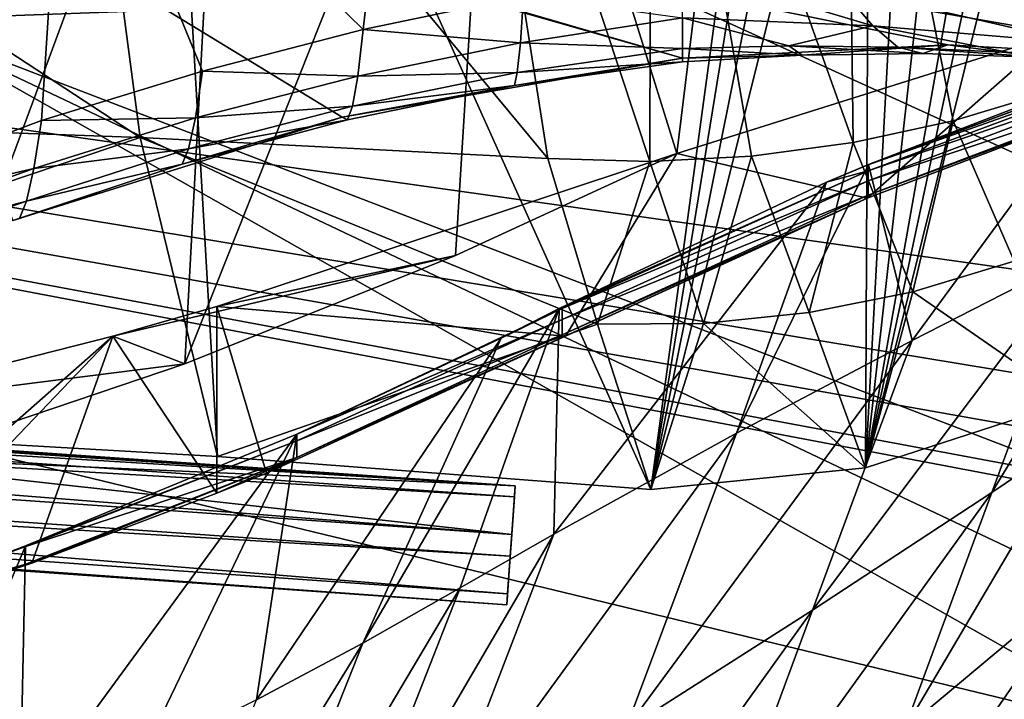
# Model space of a CAD drawing. Header units: metres. Extents: x -1204 to 0, y -809 to 0.
# Tile 80 of 111: x -472 to -395, y -141 to -87. Entities that reach past the tile are written whole.
import ezdxf

# ---------------------------------------------------------------- set-up
doc = ezdxf.new("R2010")
doc.units = ezdxf.units.M

msp = doc.modelspace()

# ---------------------------------------------------------------- linework, layer by layer
at = {"layer": 'top'}
for points in [[(-525.727051, -117.74015, 1985.531982), (-511.795532, -31.993162, 1934.567383), (-461.651123, -37.413002, 1930.310913)], [(-456.777496, -121.712891, 1978.084351), (-525.727051, -117.74015, 1985.531982), (-461.651123, -37.413002, 1930.310913)], [(-456.777496, -121.712891, 1978.084351), (-461.651123, -37.413002, 1930.310913), (-422.585205, -124.309402, 1972.554077)], [(-461.651123, -37.413002, 1930.310913), (-411.763153, -44.771683, 1925.011108), (-422.585205, -124.309402, 1972.554077)], [(-422.585205, -124.309402, 1972.554077), (-411.763153, -44.771683, 1925.011108), (-410.212433, -48.355015, 1926.907471)], [(-410.212433, -48.355015, 1926.907471), (-408.011719, -51.941471, 1928.759766), (-422.585205, -124.309402, 1972.554077)], [(-521.793762, -50.706963, 1509.297241), (-468.71051, -65.014236, 1511.951294), (-495.896454, -104.681511, 1538.399902)], [(-408.011719, -51.941471, 1928.759766), (-405.316101, -55.224712, 1930.430908), (-422.585205, -124.309402, 1972.554077)], [(-527.460205, -94.207443, 2026.298462), (-462.881775, -96.518333, 2021.799194), (-530.419067, -52.277027, 2033.819946)], [(-530.419067, -52.277027, 2033.819946), (-462.881775, -96.518333, 2021.799194), (-468.711304, -52.277031, 2030.107056)], [(-459.35199, -114.392731, 223.733658), (-481.843719, -121.991158, 213.33168), (-456.019684, -52.277058, 218.116348)], [(-456.019684, -52.277058, 218.116348), (-481.843719, -121.991158, 213.33168), (-478.754974, -52.277069, 206.68689)], [(-462.881775, -96.518333, 2021.799194), (-430.706238, -98.192261, 2018.441162), (-468.711304, -52.277031, 2030.107056)], [(-468.711304, -52.277031, 2030.107056), (-430.706238, -98.192261, 2018.441162), (-437.922791, -52.277035, 2027.324463)], [(-434.674683, -52.277058, 231.08551), (-437.982086, -105.827644, 235.64566), (-459.35199, -114.392731, 223.733658)], [(-434.674683, -52.277058, 231.08551), (-459.35199, -114.392731, 223.733658), (-456.019684, -52.277058, 218.116348)], [(-420.531891, -97.78952, 247.023819), (-437.982086, -105.827644, 235.64566), (-434.674683, -52.277058, 231.08551)], [(-430.706238, -98.192261, 2018.441162), (-422.664917, -98.414886, 2017.529541), (-437.922791, -52.277035, 2027.324463)], [(-437.922791, -52.277035, 2027.324463), (-422.664917, -98.414886, 2017.529541), (-422.551331, -52.277039, 2025.702148)], [(-414.955933, -52.277069, 245.284164), (-420.531891, -97.78952, 247.023819), (-434.674683, -52.277058, 231.08551)], [(-422.664917, -98.414886, 2017.529541), (-414.622772, -97.995895, 2016.688721), (-422.551331, -52.277039, 2025.702148)], [(-422.551331, -52.277039, 2025.702148), (-414.622772, -97.995895, 2016.688721), (-406.625336, -96.928406, 2015.925781)], [(-422.551331, -52.277039, 2025.702148), (-406.625336, -96.928406, 2015.925781), (-407.166992, -52.277042, 2023.922363)], [(-420.531891, -97.78952, 247.023819), (-414.955933, -52.277069, 245.284164), (-390.826477, -88.443916, 237.147568)], [(-414.955933, -52.277069, 245.284164), (-390.826477, -52.277069, 237.147568), (-390.826477, -88.443916, 237.147568)], [(-406.625336, -96.928406, 2015.925781), (-398.718201, -95.213539, 2015.246826), (-407.166992, -52.277042, 2023.922363)], [(-407.166992, -52.277042, 2023.922363), (-398.718201, -95.213539, 2015.246826), (-390.94812, -92.856483, 2014.65918)], [(-407.166992, -52.277042, 2023.922363), (-390.94812, -92.856483, 2014.65918), (-391.71933, -52.277046, 2021.977661)], [(-422.585205, -124.309402, 1972.554077), (-405.316101, -55.224712, 1930.430908), (-405.630371, -122.595543, 1969.35144)], [(-405.316101, -55.224712, 1930.430908), (-402.174774, -58.150673, 1931.9198), (-405.630371, -122.595543, 1969.35144)], [(-405.630371, -122.595543, 1969.35144), (-402.174774, -58.150673, 1931.9198), (-398.701538, -60.611553, 1933.197876)], [(-797.272644, -167.11203, 662.0271), (-390.565918, -141.8452, 662.689331), (-731.955872, -59.277416, 664.851318)], [(-731.955872, -59.277416, 664.851318), (-390.565918, -141.8452, 662.689331), (-376.047058, -126.873741, 663.081421)], [(-376.047058, -126.873741, 663.081421), (-375.155365, -125.922615, 663.106384), (-731.955872, -59.277416, 664.851318)], [(-375.155365, -125.922615, 663.106384), (-372.508484, -123.06366, 663.181213), (-731.955872, -59.277416, 664.851318)], [(-731.955872, -59.277416, 664.851318), (-372.508484, -123.06366, 663.181213), (-368.996063, -119.210228, 663.282166)], [(-368.996063, -119.210228, 663.282166), (-362.066193, -111.418114, 663.486267), (-731.955872, -59.277416, 664.851318)], [(-362.066193, -111.418114, 663.486267), (-345.755615, -67.738159, 664.630371), (-731.955872, -59.277416, 664.851318)], [(-398.701538, -60.611553, 1933.197876), (-394.978424, -62.55228, 1934.261719), (-405.630371, -122.595543, 1969.35144)], [(-405.630371, -122.595543, 1969.35144), (-394.978424, -62.55228, 1934.261719), (-393.010376, -63.325367, 1934.720215)], [(-391.082733, -63.924522, 1935.107544), (-405.630371, -122.595543, 1969.35144), (-393.010376, -63.325367, 1934.720215)], [(-389.444672, -117.340805, 1966.00647), (-405.630371, -122.595543, 1969.35144), (-391.082733, -63.924522, 1935.107544)], [(-495.896454, -104.681511, 1538.399902), (-468.71051, -65.014236, 1511.951294), (-470.650879, -95.18084, 1530.003052)], [(-468.71051, -65.014236, 1511.951294), (-457.965973, -91.275024, 1525.163574), (-470.650879, -95.18084, 1530.003052)], [(-457.965973, -91.275024, 1525.163574), (-468.71051, -65.014236, 1511.951294), (-445.273743, -88.010269, 1519.887451)], [(-468.71051, -65.014236, 1511.951294), (-443.64267, -73.65403, 1510.735962), (-445.273743, -88.010269, 1519.887451)], [(-408.196045, -66.271866, 1898.582886), (-426.751129, -67.791565, 1860.075562), (-259.518127, -92.216759, 1813.18335)], [(-262.235535, -82.48381, 1914.326294), (-408.196045, -66.271866, 1898.582886), (-259.518127, -92.216759, 1813.18335)], [(-259.518127, -92.216759, 1813.18335), (-426.751129, -67.791565, 1860.075562), (-442.653564, -69.184189, 1820.396484)], [(-442.653564, -69.184189, 1820.396484), (-455.831238, -70.398582, 1779.724731), (-259.518127, -92.216759, 1813.18335)], [(-455.831238, -70.398582, 1779.724731), (-466.221802, -71.391251, 1738.247314), (-258.848663, -97.975372, 1711.757446)], [(-455.831238, -70.398582, 1779.724731), (-258.848663, -97.975372, 1711.757446), (-259.518127, -92.216759, 1813.18335)], [(-466.221802, -71.391251, 1738.247314), (-473.776428, -72.127205, 1696.156494), (-258.848663, -97.975372, 1711.757446)], [(-472.922058, -103.082306, 1610.127686), (-446.921936, -94.917938, 1610.341553), (-484.966522, -71.701607, 1610.949463)], [(-446.921936, -94.917938, 1610.341553), (-420.074829, -90.25045, 1610.463745), (-484.966522, -71.701607, 1610.949463)], [(-484.966522, -71.701607, 1610.949463), (-420.074829, -90.25045, 1610.463745), (-480.247559, -72.735626, 1610.922363)], [(-473.776428, -72.127205, 1696.156494), (-478.459229, -72.580704, 1653.644287), (-260.131592, -99.941025, 1610.207397)], [(-258.848663, -97.975372, 1711.757446), (-473.776428, -72.127205, 1696.156494), (-258.878174, -98.22435, 1704.796509)], [(-473.776428, -72.127205, 1696.156494), (-260.131592, -99.941025, 1610.207397), (-258.878174, -98.22435, 1704.796509)], [(-478.459229, -72.580704, 1653.644287), (-480.247559, -72.735626, 1610.922363), (-260.131592, -99.941025, 1610.207397)], [(-420.074829, -90.25045, 1610.463745), (-399.14679, -89.220276, 1610.490723), (-480.247559, -72.735626, 1610.922363)], [(-480.247559, -72.735626, 1610.922363), (-399.14679, -89.220276, 1610.490723), (-378.457642, -90.359482, 1610.460938)], [(-480.247559, -72.735626, 1610.922363), (-378.457642, -90.359482, 1610.460938), (-260.131592, -99.941025, 1610.207397)], [(-445.273743, -88.010269, 1519.887451), (-443.64267, -73.65403, 1510.735962), (-432.627808, -85.339661, 1514.182861)], [(-420.074219, -87.06752, 1533.723145), (-420.074982, -83.210114, 1508.059814), (-405.063446, -87.699188, 1551.131348)], [(-405.063446, -87.699188, 1551.131348), (-420.074982, -83.210114, 1508.059814), (-407.625397, -84.697128, 1530.385986)], [(-445.273743, -88.010269, 1519.887451), (-432.627808, -85.339661, 1514.182861), (-432.87384, -89.037773, 1538.068237)], [(-432.627808, -85.339661, 1514.182861), (-420.074219, -87.06752, 1533.723145), (-432.87384, -89.037773, 1538.068237)], [(-405.063446, -87.699188, 1551.131348), (-407.625397, -84.697128, 1530.385986), (-388.751068, -89.085083, 1567.404907)], [(-407.625397, -84.697128, 1530.385986), (-393.28064, -86.461517, 1551.624756), (-388.751068, -89.085083, 1567.404907)], [(-432.87384, -89.037773, 1538.068237), (-420.074219, -87.06752, 1533.723145), (-420.07431, -89.498001, 1559.182617)], [(-420.07431, -89.498001, 1559.182617), (-420.074219, -87.06752, 1533.723145), (-411.695831, -89.29187, 1565.09436)], [(-411.695831, -89.29187, 1565.09436), (-420.074219, -87.06752, 1533.723145), (-405.063446, -87.699188, 1551.131348)], [(-411.695831, -89.29187, 1565.09436), (-405.063446, -87.699188, 1551.131348), (-403.098083, -89.396805, 1570.817871)], [(-394.302917, -89.808556, 1576.347534), (-405.063446, -87.699188, 1551.131348), (-388.751068, -89.085083, 1567.404907)], [(-405.063446, -87.699188, 1551.131348), (-394.302917, -89.808556, 1576.347534), (-403.098083, -89.396805, 1570.817871)], [(-457.965973, -91.275024, 1525.163574), (-445.273743, -88.010269, 1519.887451), (-445.702728, -91.675758, 1542.334229)], [(-445.273743, -88.010269, 1519.887451), (-432.87384, -89.037773, 1538.068237), (-445.702728, -91.675758, 1542.334229)], [(-405.50116, -101.313354, 242.225555), (-420.531891, -97.78952, 247.023819), (-390.826477, -88.443916, 237.147568)], [(-380.640503, -91.870468, 233.609238), (-405.50116, -101.313354, 242.225555), (-390.826477, -88.443916, 237.147568)], [(-445.702728, -91.675758, 1542.334229), (-432.87384, -89.037773, 1538.068237), (-433.114197, -91.402657, 1562.115967)], [(-432.87384, -89.037773, 1538.068237), (-420.07431, -89.498001, 1559.182617), (-433.114197, -91.402657, 1562.115967)], [(-399.14679, -89.220276, 1610.490723), (-420.074829, -90.25045, 1610.463745), (-410.646759, -90.018578, 1587.779297)], [(-410.646759, -90.018578, 1587.779297), (-420.07431, -89.498001, 1559.182617), (-411.695831, -89.29187, 1565.09436)], [(-410.646759, -90.018578, 1587.779297), (-411.695831, -89.29187, 1565.09436), (-401.127167, -89.905426, 1590.645142)], [(-411.695831, -89.29187, 1565.09436), (-403.098083, -89.396805, 1570.817871), (-401.127167, -89.905426, 1590.645142)], [(-410.646759, -90.018578, 1587.779297), (-401.127167, -89.905426, 1590.645142), (-399.14679, -89.220276, 1610.490723)], [(-401.127167, -89.905426, 1590.645142), (-391.538666, -90.217133, 1593.40686), (-399.14679, -89.220276, 1610.490723)], [(-399.14679, -89.220276, 1610.490723), (-391.538666, -90.217133, 1593.40686), (-378.457642, -90.359482, 1610.460938)], [(-433.114197, -91.402657, 1562.115967), (-420.07431, -89.498001, 1559.182617), (-420.074493, -90.563133, 1584.812256)], [(-420.074829, -90.25045, 1610.463745), (-420.074493, -90.563133, 1584.812256), (-410.646759, -90.018578, 1587.779297)], [(-410.646759, -90.018578, 1587.779297), (-420.074493, -90.563133, 1584.812256), (-420.07431, -89.498001, 1559.182617)], [(-405.415588, -98.643738, 421.346344), (-405.435883, -98.690636, 414.437012), (-380.635651, -89.478958, 414.437683)], [(-380.635651, -89.478958, 414.437683), (-405.435883, -98.690636, 414.437012), (-380.635651, -89.909828, 364.337402)], [(-380.635651, -89.909828, 364.337402), (-405.435883, -99.158516, 364.336243), (-380.635651, -90.64505, 314.243439)], [(-405.435883, -98.690636, 414.437012), (-405.435883, -99.158516, 364.336243), (-380.635651, -89.909828, 364.337402)], [(-386.413239, -91.33046, 464.542603), (-405.415588, -98.643738, 421.346344), (-380.635651, -89.478958, 414.437683)], [(-403.098083, -89.396805, 1570.817871), (-394.302917, -89.808556, 1576.347534), (-391.538666, -90.217133, 1593.40686)], [(-401.127167, -89.905426, 1590.645142), (-403.098083, -89.396805, 1570.817871), (-391.538666, -90.217133, 1593.40686)], [(-420.074829, -90.25045, 1610.463745), (-446.921936, -94.917938, 1610.341553), (-433.348267, -92.429909, 1586.255493)], [(-420.074493, -90.563133, 1584.812256), (-420.074829, -90.25045, 1610.463745), (-433.348267, -92.429909, 1586.255493)], [(-433.348267, -92.429909, 1586.255493), (-433.114197, -91.402657, 1562.115967), (-420.074493, -90.563133, 1584.812256)], [(-380.635651, -90.64505, 314.243439), (-405.435883, -99.956879, 314.24234), (-380.635651, -91.684532, 264.158997)], [(-380.635651, -90.64505, 314.243439), (-405.435883, -99.158516, 364.336243), (-405.435883, -99.956879, 314.24234)], [(-470.650879, -95.18084, 1530.003052), (-457.965973, -91.275024, 1525.163574), (-458.51416, -94.974297, 1546.272827)], [(-457.965973, -91.275024, 1525.163574), (-445.702728, -91.675758, 1542.334229), (-458.51416, -94.974297, 1546.272827)], [(-446.120148, -94.048973, 1564.937866), (-433.114197, -91.402657, 1562.115967), (-433.348267, -92.429909, 1586.255493)], [(-445.702728, -91.675758, 1542.334229), (-433.114197, -91.402657, 1562.115967), (-446.120148, -94.048973, 1564.937866)], [(-405.415588, -98.643738, 421.346344), (-386.413239, -91.33046, 464.542603), (-401.962311, -112.557587, 490.79306)], [(-386.413239, -91.33046, 464.542603), (-388.772827, -105.823029, 512.469971), (-401.962311, -112.557587, 490.79306)], [(-458.51416, -94.974297, 1546.272827), (-445.702728, -91.675758, 1542.334229), (-446.120148, -94.048973, 1564.937866)], [(-433.348267, -92.429909, 1586.255493), (-446.921936, -94.917938, 1610.341553), (-446.524658, -95.127686, 1587.630127)], [(-446.524658, -95.127686, 1587.630127), (-446.120148, -94.048973, 1564.937866), (-433.348267, -92.429909, 1586.255493)], [(-405.50116, -101.313354, 242.225555), (-380.635651, -91.869034, 256.404907), (-405.435883, -101.285995, 256.404907)], [(-405.50116, -101.313354, 242.225555), (-380.640503, -91.870468, 233.609238), (-380.635651, -91.869034, 256.404907)], [(-405.435883, -101.08564, 264.158783), (-380.635651, -91.869034, 256.404907), (-380.635651, -91.684532, 264.158997)], [(-380.635651, -91.684532, 264.158997), (-405.435883, -99.956879, 314.24234), (-405.435883, -101.08564, 264.158783)], [(-405.435883, -101.285995, 256.404907), (-380.635651, -91.869034, 256.404907), (-405.435883, -101.08564, 264.158783)], [(-393.904816, -106.295792, 1990.662964), (-390.94812, -92.856483, 2014.65918), (-398.718201, -95.213539, 2015.246826)], [(-462.881775, -96.518333, 2021.799194), (-527.460205, -94.207443, 2026.298462), (-525.727051, -117.74015, 1985.531982)], [(-459.044495, -97.42234, 1567.533936), (-446.120148, -94.048973, 1564.937866), (-446.524658, -95.127686, 1587.630127)], [(-458.51416, -94.974297, 1546.272827), (-446.120148, -94.048973, 1564.937866), (-459.044495, -97.42234, 1567.533936)], [(-495.896454, -104.681511, 1538.399902), (-470.650879, -95.18084, 1530.003052), (-471.253326, -98.966324, 1549.878418)], [(-446.921936, -94.917938, 1610.341553), (-472.922058, -103.082306, 1610.127686), (-459.55542, -98.618988, 1588.880615)], [(-470.650879, -95.18084, 1530.003052), (-458.51416, -94.974297, 1546.272827), (-471.253326, -98.966324, 1549.878418)], [(-471.253326, -98.966324, 1549.878418), (-458.51416, -94.974297, 1546.272827), (-459.044495, -97.42234, 1567.533936)], [(-446.921936, -94.917938, 1610.341553), (-459.55542, -98.618988, 1588.880615), (-446.524658, -95.127686, 1587.630127)], [(-459.55542, -98.618988, 1588.880615), (-459.044495, -97.42234, 1567.533936), (-446.524658, -95.127686, 1587.630127)], [(-398.718201, -95.213539, 2015.246826), (-406.625336, -96.928406, 2015.925781), (-401.903015, -108.704651, 1991.84668)], [(-401.903015, -108.704651, 1991.84668), (-393.904816, -106.295792, 1990.662964), (-398.718201, -95.213539, 2015.246826)], [(-456.777496, -121.712891, 1978.084351), (-462.881775, -96.518333, 2021.799194), (-525.727051, -117.74015, 1985.531982)], [(-426.775513, -111.270157, 1995.551147), (-462.881775, -96.518333, 2021.799194), (-456.777496, -121.712891, 1978.084351)], [(-430.706238, -98.192261, 2018.441162), (-462.881775, -96.518333, 2021.799194), (-426.775513, -111.270157, 1995.551147)], [(-406.625336, -96.928406, 2015.925781), (-414.622772, -97.995895, 2016.688721), (-410.095276, -110.345528, 1993.065918)], [(-406.625336, -96.928406, 2015.925781), (-410.095276, -110.345528, 1993.065918), (-401.903015, -108.704651, 1991.84668)], [(-471.831787, -101.54155, 1569.900635), (-459.044495, -97.42234, 1567.533936), (-459.55542, -98.618988, 1588.880615)], [(-471.253326, -98.966324, 1549.878418), (-459.044495, -97.42234, 1567.533936), (-471.831787, -101.54155, 1569.900635)], [(-437.982086, -105.827644, 235.64566), (-420.531891, -97.78952, 247.023819), (-456.810699, -109.872795, 257.404907)], [(-429.317596, -112.193932, 249.727173), (-456.810699, -109.872795, 257.404907), (-420.531891, -97.78952, 247.023819)], [(-405.50116, -101.313354, 242.225555), (-429.317596, -112.193932, 249.727173), (-420.531891, -97.78952, 247.023819)], [(-472.922058, -103.082306, 1610.127686), (-472.384247, -102.908501, 1590.005249), (-459.55542, -98.618988, 1588.880615)], [(-472.384247, -102.908501, 1590.005249), (-471.831787, -101.54155, 1569.900635), (-459.55542, -98.618988, 1588.880615)], [(-422.664917, -98.414886, 2017.529541), (-430.706238, -98.192261, 2018.441162), (-426.775513, -111.270157, 1995.551147)], [(-422.664917, -98.414886, 2017.529541), (-426.775513, -111.270157, 1995.551147), (-418.411041, -111.203812, 1994.305542)], [(-414.622772, -97.995895, 2016.688721), (-422.664917, -98.414886, 2017.529541), (-418.411041, -111.203812, 1994.305542)], [(-414.622772, -97.995895, 2016.688721), (-418.411041, -111.203812, 1994.305542), (-410.095276, -110.345528, 1993.065918)], [(-408.718323, -100.052254, 414.380005), (-405.415588, -98.643738, 421.346344), (-415.811554, -119.86956, 469.62207)], [(-405.415588, -98.643738, 421.346344), (-401.962311, -112.557587, 490.79306), (-415.811554, -119.86956, 469.62207)], [(-405.415588, -98.643738, 421.346344), (-408.718323, -100.052254, 414.380005), (-405.435883, -98.690636, 414.437012)], [(-495.896454, -104.681511, 1538.399902), (-471.253326, -98.966324, 1549.878418), (-496.672913, -108.115479, 1556.130981)], [(-496.672913, -108.115479, 1556.130981), (-471.253326, -98.966324, 1549.878418), (-471.831787, -101.54155, 1569.900635)], [(-408.718323, -100.052254, 414.380005), (-429.806366, -110.030304, 372.752472), (-405.435883, -99.158516, 364.336243)], [(-429.806366, -110.030304, 372.752472), (-429.562286, -110.019669, 364.335083), (-405.435883, -99.158516, 364.336243)], [(-405.435883, -99.158516, 364.336243), (-429.562286, -110.019669, 364.335083), (-405.435883, -99.956879, 314.24234)], [(-408.718323, -100.052254, 414.380005), (-405.435883, -99.158516, 364.336243), (-405.435883, -98.690636, 414.437012)], [(-429.806366, -110.030304, 372.752472), (-408.718323, -100.052254, 414.380005), (-430.23111, -127.826881, 448.949951)], [(-408.718323, -100.052254, 414.380005), (-415.811554, -119.86956, 469.62207), (-430.23111, -127.826881, 448.949951)], [(-405.435883, -99.956879, 314.24234), (-429.562286, -110.88118, 314.241241), (-405.435883, -101.08564, 264.158783)], [(-405.435883, -99.956879, 314.24234), (-429.562286, -110.019669, 364.335083), (-429.562286, -110.88118, 314.241241)], [(-497.413177, -110.421196, 1573.998291), (-471.831787, -101.54155, 1569.900635), (-472.384247, -102.908501, 1590.005249)], [(-496.672913, -108.115479, 1556.130981), (-471.831787, -101.54155, 1569.900635), (-497.413177, -110.421196, 1573.998291)], [(-429.562286, -112.09922, 264.158569), (-405.435883, -101.285995, 256.404907), (-405.435883, -101.08564, 264.158783)], [(-405.435883, -101.08564, 264.158783), (-429.562286, -110.88118, 314.241241), (-429.562286, -112.09922, 264.158569)], [(-429.562286, -112.315422, 256.404907), (-405.435883, -101.285995, 256.404907), (-429.562286, -112.09922, 264.158569)], [(-429.317596, -112.193932, 249.727173), (-405.435883, -101.285995, 256.404907), (-429.562286, -112.315422, 256.404907)], [(-429.317596, -112.193932, 249.727173), (-405.50116, -101.313354, 242.225555), (-405.435883, -101.285995, 256.404907)], [(-388.772827, -105.823029, 512.469971), (-382.444733, -102.648605, 523.495605), (-395.665955, -124.534836, 550.788269)], [(-382.444733, -102.648605, 523.495605), (-388.815094, -119.908661, 558.226807), (-395.665955, -124.534836, 550.788269)], [(-459.35199, -114.392731, 223.733658), (-437.982086, -105.827644, 235.64566), (-465.024811, -112.217552, 259.400085)], [(-437.982086, -105.827644, 235.64566), (-456.810699, -109.872795, 257.404907), (-465.024811, -112.217552, 259.400085)], [(-401.962311, -112.557587, 490.79306), (-388.772827, -105.823029, 512.469971), (-409.828522, -133.843399, 536.164978)], [(-388.772827, -105.823029, 512.469971), (-395.665955, -124.534836, 550.788269), (-409.828522, -133.843399, 536.164978)], [(-389.444672, -117.340805, 1966.00647), (-393.904816, -106.295792, 1990.662964), (-401.903015, -108.704651, 1991.84668)], [(-401.903015, -108.704651, 1991.84668), (-410.095276, -110.345528, 1993.065918), (-405.630371, -122.595543, 1969.35144)], [(-405.630371, -122.595543, 1969.35144), (-389.444672, -117.340805, 1966.00647), (-401.903015, -108.704651, 1991.84668)], [(-456.810699, -109.872795, 257.404907), (-456.810699, -124.610771, 257.404907), (-465.024811, -112.217552, 259.400085)], [(-429.317596, -112.193932, 249.727173), (-452.89624, -123.017853, 256.404907), (-456.810699, -109.872795, 257.404907)], [(-452.89624, -123.017853, 256.404907), (-456.810699, -124.610771, 257.404907), (-456.810699, -109.872795, 257.404907)], [(-429.562286, -110.019669, 364.335083), (-450.501495, -119.943573, 340.780518), (-429.562286, -110.88118, 314.241241)], [(-434.392822, -112.350441, 364.400909), (-450.501495, -119.943573, 340.780518), (-429.562286, -110.019669, 364.335083)], [(-434.392822, -112.350441, 364.400909), (-429.806366, -110.030304, 372.752472), (-445.30658, -136.444016, 428.878143)], [(-445.30658, -136.444016, 428.878143), (-429.806366, -110.030304, 372.752472), (-437.635254, -132.076294, 438.808685)], [(-429.806366, -110.030304, 372.752472), (-430.23111, -127.826881, 448.949951), (-437.635254, -132.076294, 438.808685)], [(-429.806366, -110.030304, 372.752472), (-434.392822, -112.350441, 364.400909), (-429.562286, -110.019669, 364.335083)], [(-429.562286, -110.88118, 314.241241), (-450.501495, -119.943573, 340.780518), (-450.500122, -120.475792, 314.240295)], [(-429.562286, -110.88118, 314.241241), (-450.500122, -120.475792, 314.240295), (-429.562286, -112.09922, 264.158569)], [(-410.095276, -110.345528, 1993.065918), (-418.411041, -111.203812, 1994.305542), (-405.630371, -122.595543, 1969.35144)], [(-422.585205, -124.309402, 1972.554077), (-426.775513, -111.270157, 1995.551147), (-456.777496, -121.712891, 1978.084351)], [(-418.411041, -111.203812, 1994.305542), (-426.775513, -111.270157, 1995.551147), (-422.585205, -124.309402, 1972.554077)], [(-405.630371, -122.595543, 1969.35144), (-418.411041, -111.203812, 1994.305542), (-422.585205, -124.309402, 1972.554077)], [(-487.204346, -135.375381, 264.117432), (-493.45343, -137.251343, 265.364166), (-465.024811, -112.217552, 259.400085)], [(-493.45343, -137.251343, 265.364166), (-487.809875, -117.99781, 264.237061), (-465.024811, -112.217552, 259.400085)], [(-459.35199, -114.392731, 223.733658), (-465.024811, -112.217552, 259.400085), (-487.809875, -117.99781, 264.237061)], [(-465.024811, -112.217552, 259.400085), (-471.423401, -130.133194, 260.868408), (-487.204346, -135.375381, 264.117432)], [(-456.810699, -124.610771, 257.404907), (-471.423401, -130.133194, 260.868408), (-465.024811, -112.217552, 259.400085)], [(-450.501495, -119.943573, 340.780518), (-434.392822, -112.350441, 364.400909), (-453.697174, -140.912186, 419.512299)], [(-453.697174, -140.912186, 419.512299), (-434.392822, -112.350441, 364.400909), (-445.30658, -136.444016, 428.878143)], [(-452.89624, -123.017853, 256.404907), (-429.317596, -112.193932, 249.727173), (-429.562286, -112.315422, 256.404907)], [(-452.89624, -123.017853, 256.404907), (-429.562286, -112.315422, 256.404907), (-450.500122, -121.771469, 264.158386)], [(-450.500122, -121.771469, 264.158386), (-429.562286, -112.315422, 256.404907), (-429.562286, -112.09922, 264.158569)], [(-429.562286, -112.09922, 264.158569), (-450.500122, -120.475792, 314.240295), (-450.500122, -121.771469, 264.158386)], [(-415.811554, -119.86956, 469.62207), (-401.962311, -112.557587, 490.79306), (-424.571503, -143.26329, 521.905518)], [(-401.962311, -112.557587, 490.79306), (-409.828522, -133.843399, 536.164978), (-424.571503, -143.26329, 521.905518)], [(-481.843719, -121.991158, 213.33168), (-459.35199, -114.392731, 223.733658), (-487.809875, -117.99781, 264.237061)], [(-471.917786, -128.75795, 317.397827), (-450.501495, -119.943573, 340.780518), (-472.369751, -149.80069, 402.428864)], [(-450.501495, -119.943573, 340.780518), (-462.728394, -145.384369, 410.687714), (-472.369751, -149.80069, 402.428864)], [(-450.501495, -119.943573, 340.780518), (-471.917786, -128.75795, 317.397827), (-450.500122, -120.475792, 314.240295)], [(-462.728394, -145.384369, 410.687714), (-450.501495, -119.943573, 340.780518), (-453.697174, -140.912186, 419.512299)], [(-430.23111, -127.826881, 448.949951), (-415.811554, -119.86956, 469.62207), (-439.840576, -152.832901, 508.030304)], [(-415.811554, -119.86956, 469.62207), (-424.571503, -143.26329, 521.905518), (-439.840576, -152.832901, 508.030304)], [(-395.665955, -124.534836, 550.788269), (-388.815094, -119.908661, 558.226807), (-402.559265, -143.231949, 589.112122)], [(-388.815094, -119.908661, 558.226807), (-387.944916, -130.988281, 596.848816), (-402.559265, -143.231949, 589.112122)], [(-450.500122, -120.475792, 314.240295), (-471.961731, -128.846771, 314.239319), (-450.500122, -121.771469, 264.158386)], [(-450.500122, -120.475792, 314.240295), (-471.917786, -128.75795, 317.397827), (-471.961731, -128.846771, 314.239319)], [(-450.500122, -121.771469, 264.158386), (-471.961731, -128.846771, 314.239319), (-471.961731, -130.220078, 264.158203)], [(-471.423401, -130.133194, 260.868408), (-450.500122, -121.771469, 264.158386), (-471.961731, -130.220078, 264.158203)], [(-471.423401, -130.133194, 260.868408), (-456.810699, -124.610771, 257.404907), (-450.500122, -121.771469, 264.158386)], [(-456.810699, -124.610771, 257.404907), (-452.89624, -123.017853, 256.404907), (-450.500122, -121.771469, 264.158386)], [(-409.828522, -133.843399, 536.164978), (-395.665955, -124.534836, 550.788269), (-417.694946, -155.110092, 581.543945)], [(-395.665955, -124.534836, 550.788269), (-402.559265, -143.231949, 589.112122), (-417.694946, -155.110092, 581.543945)], [(-437.635254, -132.076294, 438.808685), (-430.23111, -127.826881, 448.949951), (-447.658203, -157.692886, 501.24881)], [(-430.23111, -127.826881, 448.949951), (-439.840576, -152.832901, 508.030304), (-447.658203, -157.692886, 501.24881)], [(-471.961731, -128.846771, 314.239319), (-493.876373, -136.342621, 299.731445), (-471.961731, -130.220078, 264.158203)], [(-471.961731, -128.846771, 314.239319), (-475.337463, -130.034241, 314.280945), (-493.876373, -136.342621, 299.731445)], [(-475.337463, -130.034241, 314.280945), (-471.917786, -128.75795, 317.397827), (-482.597382, -154.10318, 394.770203)], [(-471.917786, -128.75795, 317.397827), (-472.369751, -149.80069, 402.428864), (-482.597382, -154.10318, 394.770203)], [(-471.917786, -128.75795, 317.397827), (-475.337463, -130.034241, 314.280945), (-471.961731, -128.846771, 314.239319)], [(-471.961731, -130.220078, 264.158203), (-493.876373, -136.342621, 299.731445), (-487.204346, -135.375381, 264.117432)], [(-487.204346, -135.375381, 264.117432), (-471.423401, -130.133194, 260.868408), (-471.961731, -130.220078, 264.158203)], [(-402.559265, -143.231949, 589.112122), (-387.944916, -130.988281, 596.848816), (-405.095734, -155.837646, 628.365051)], [(-405.095734, -155.837646, 628.365051), (-387.944916, -130.988281, 596.848816), (-390.036316, -141.317017, 628.365051)], [(-445.30658, -136.444016, 428.878143), (-437.635254, -132.076294, 438.808685), (-455.690033, -162.5439, 494.624023)], [(-437.635254, -132.076294, 438.808685), (-447.658203, -157.692886, 501.24881), (-455.690033, -162.5439, 494.624023)], [(-424.571503, -143.26329, 521.905518), (-409.828522, -133.843399, 536.164978), (-433.331696, -166.63382, 574.197449)], [(-409.828522, -133.843399, 536.164978), (-417.694946, -155.110092, 581.543945), (-433.331696, -166.63382, 574.197449)], [(-455.690033, -162.5439, 494.624023), (-464.225983, -167.309448, 488.372162), (-445.30658, -136.444016, 428.878143)], [(-464.225983, -167.309448, 488.372162), (-453.697174, -140.912186, 419.512299), (-445.30658, -136.444016, 428.878143)]]:
    msp.add_3dface(points, dxfattribs=at)
at = {"layer": 'top0123413'}
for points in [[(-433.280487, -124.028961, 1633.365356), (-832.306091, -96.126373, 1633.365356), (-832.366699, -96.992493, 1638.289429)], [(-832.306091, -96.126373, 1633.365356), (-433.280487, -124.028961, 1633.365356), (-772.467651, -100.531967, 1632.850586)], [(-433.341064, -124.895088, 1638.289429), (-832.366699, -96.992493, 1638.289429), (-832.694458, -101.679512, 1639.999512)], [(-433.341064, -124.895088, 1638.289429), (-433.280487, -124.028961, 1633.365356), (-832.366699, -96.992493, 1638.289429)], [(-832.901062, -104.634277, 1631.861572), (-832.573303, -99.947258, 1630.151367), (-433.875427, -132.536865, 1631.861572)], [(-832.573303, -99.947258, 1630.151367), (-433.547668, -127.849854, 1630.151367), (-433.875427, -132.536865, 1631.861572)], [(-832.573303, -99.947258, 1630.151367), (-493.363495, -123.120499, 1630.279419), (-433.547668, -127.849854, 1630.151367)], [(-433.280487, -124.028961, 1633.365356), (-493.14975, -120.063782, 1632.850586), (-772.467651, -100.531967, 1632.850586)], [(-433.668793, -129.582108, 1639.999512), (-832.694458, -101.679512, 1639.999512), (-832.961609, -105.500404, 1636.785522)], [(-433.668793, -129.582108, 1639.999512), (-433.341064, -124.895088, 1638.289429), (-832.694458, -101.679512, 1639.999512)], [(-832.961609, -105.500404, 1636.785522), (-832.901062, -104.634277, 1631.861572), (-433.936005, -133.403, 1636.785522)], [(-832.901062, -104.634277, 1631.861572), (-433.875427, -132.536865, 1631.861572), (-433.936005, -133.403, 1636.785522)], [(-433.936005, -133.403, 1636.785522), (-433.668793, -129.582108, 1639.999512), (-832.961609, -105.500404, 1636.785522)], [(-433.280487, -124.028961, 1633.365356), (-491.761108, -120.473076, 1632.311035), (-493.14975, -120.063782, 1632.850586)], [(-491.242767, -121.464005, 1631.245239), (-491.761108, -120.473076, 1632.311035), (-433.280487, -124.028961, 1633.365356)], [(-493.363495, -123.120499, 1630.279419), (-491.242767, -121.464005, 1631.245239), (-433.547668, -127.849854, 1630.151367)], [(-433.547668, -127.849854, 1630.151367), (-491.242767, -121.464005, 1631.245239), (-433.280487, -124.028961, 1633.365356)], [(-433.547668, -127.849854, 1630.151367), (-433.280487, -124.028961, 1633.365356), (-433.341064, -124.895088, 1638.289429)], [(-433.668793, -129.582108, 1639.999512), (-433.547668, -127.849854, 1630.151367), (-433.341064, -124.895088, 1638.289429)], [(-433.875427, -132.536865, 1631.861572), (-433.547668, -127.849854, 1630.151367), (-433.668793, -129.582108, 1639.999512)], [(-433.936005, -133.403, 1636.785522), (-433.875427, -132.536865, 1631.861572), (-433.668793, -129.582108, 1639.999512)]]:
    msp.add_3dface(points, dxfattribs=at)
at = {"layer": 'top0123459'}
for points in [[(-10, -10, 90), (-602.021179, -625.846375, 90), (-1194.042358, -10, 90)], [(-594.006104, -626.560364, 90), (-602.021179, -625.846375, 90), (-10, -10, 90)], [(-585.781799, -628.854126, 90), (-594.006104, -626.560364, 90), (-10, -10, 90)], [(-577.802734, -632.855408, 90), (-585.781799, -628.854126, 90), (-10, -10, 90)], [(-10, -10, 90), (-570.615173, -638.481506, 90), (-577.802734, -632.855408, 90)], [(-317.021149, -753.244812, 90), (-570.615173, -638.481506, 90), (-10, -10, 90)], [(-474.411346, -69.219124, 141.418335), (-482.169464, -87.233986, 118.500389), (-410.61734, -68.236557, 141.351913)], [(-482.169464, -87.233986, 118.500389), (-421.769043, -85.030029, 118.538857), (-410.61734, -68.236557, 141.351913)], [(-360.52652, -81.898285, 118.593521), (-421.769043, -85.030029, 118.538857), (-67.645378, -246.592377, 115.718773)], [(-67.645378, -246.592377, 115.718773), (-421.769043, -85.030029, 118.538857), (-482.169464, -87.233986, 118.500389)], [(-590.164673, -606.131226, 109.443001), (-64.054756, -324.029175, 114.367111), (-482.169464, -87.233986, 118.500389)], [(-64.054756, -324.029175, 114.367111), (-65.505524, -284.940216, 115.049408), (-482.169464, -87.233986, 118.500389)], [(-482.169464, -87.233986, 118.500389), (-65.505524, -284.940216, 115.049408), (-67.645378, -246.592377, 115.718773)]]:
    msp.add_3dface(points, dxfattribs=at)

doc.saveas('drawing.dxf')
